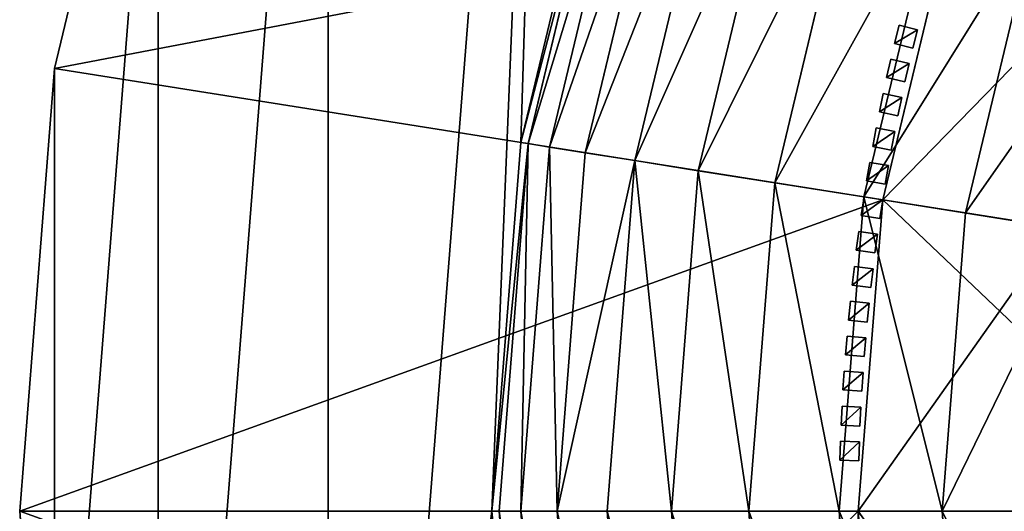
# Model space of a CAD drawing. Header units: centimetres. Extents: x -19.08 to -13.09, y -3.05 to 3.05.
# Tile 38 of 79: x -19.08 to -18.03, y 0.05 to 0.57. Entities that reach past the tile are written whole.
import ezdxf

# ---------------------------------------------------------------- set-up
doc = ezdxf.new("R2010")
doc.units = ezdxf.units.CM
doc.header["$LTSCALE"] = 2.54
doc.layers.get('0').update_dxf_attribs({"true_color": 0xff5454})
doc.layers.add('CHROM', color=7, linetype='Continuous', true_color=0x777799)

# ---------------------------------------------------------------- blocks, each defined once
blk = doc.blocks.new('Komponent#2')
at = {"color": 0}
for p, q in [((0.02, 0, 0.669), (0, 0, 0.669)), ((0, 0, 0.1), (0.02, 0, 0.1)), ((0, 0, 0.669), (0, 0, 0.1)), ((0.02, 0, 0.669), (0, 0, 0.669)), ((0, 0, 0.669), (0, -0.02, 0.669)), ((0, 0, 0.669), (0, 0, 0.1)), ((0, 0, 0.1), (0, -0.02, 0.1)), ((0, 0, 0.669), (0, -0.02, 0.669)), ((0, 0, 0.1), (0.02, 0, 0.1)), ((0, 0, 0.1), (0, -0.02, 0.1)), ((0.02, 0, 0.669), (0.02, 0, 0.1)), ((0.02, 0, 0.669), (0.02, -0.02, 0.669)), ((0.02, 0, 0.1), (0.02, -0.02, 0.1)), ((0.02, 0, 0.669), (0.02, 0, 0.1)), ((0.02, 0, 0.669), (0.02, -0.02, 0.669)), ((0.02, 0, 0.1), (0.02, -0.02, 0.1)), ((0.02, -0.02, 0.669), (0, -0.02, 0.669)), ((0, -0.02, 0.669), (0, -0.02, 0.1)), ((0, -0.02, 0.1), (0.02, -0.02, 0.1)), ((0.02, -0.02, 0.669), (0, -0.02, 0.669)), ((0, -0.02, 0.669), (0, -0.02, 0.1)), ((0, -0.02, 0.1), (0.02, -0.02, 0.1)), ((0.02, -0.02, 0.669), (0.02, -0.02, 0.1)), ((0.02, -0.02, 0.669), (0.02, -0.02, 0.1))]:
    blk.add_line(p, q, dxfattribs=at)
mesh = blk.add_polyface(dxfattribs=at)
corners = [(0, 0, 0.669), (0.02, 0, 0.1), (0, 0, 0.1), (0.02, 0, 0.669)]
mesh.append_faces([[corners[k] for k in face] for face in [(0, 1, 2), (1, 0, 3)]], dxfattribs={"vtx0": -1, "color": 0})
mesh = blk.add_polyface(dxfattribs=at)
corners = [(0, -0.02, 0.669), (0.02, 0, 0.669), (0, 0, 0.669), (0.02, -0.02, 0.669)]
mesh.append_faces([[corners[k] for k in face] for face in [(0, 1, 2), (1, 0, 3)]], dxfattribs={"vtx0": -1, "color": 0})
mesh = blk.add_polyface(dxfattribs=at)
corners = [(0, 0, 0.669), (0, -0.02, 0.1), (0, -0.02, 0.669), (0, 0, 0.1)]
mesh.append_faces([[corners[k] for k in face] for face in [(0, 1, 2), (1, 0, 3)]], dxfattribs={"vtx0": -1, "color": 0})
mesh = blk.add_polyface(dxfattribs=at)
corners = [(0.02, 0, 0.1), (0, -0.02, 0.1), (0, 0, 0.1), (0.02, -0.02, 0.1)]
mesh.append_faces([[corners[k] for k in face] for face in [(0, 1, 2), (1, 0, 3)]], dxfattribs={"vtx0": -1, "color": 0})
mesh = blk.add_polyface(dxfattribs=at)
corners = [(0.02, 0, 0.1), (0.02, -0.02, 0.669), (0.02, -0.02, 0.1), (0.02, 0, 0.669)]
mesh.append_faces([[corners[k] for k in face] for face in [(0, 1, 2), (1, 0, 3)]], dxfattribs={"vtx0": -1, "color": 0})
mesh = blk.add_polyface(dxfattribs=at)
corners = [(0.02, -0.02, 0.669), (0, -0.02, 0.1), (0.02, -0.02, 0.1), (0, -0.02, 0.669)]
mesh.append_faces([[corners[k] for k in face] for face in [(0, 1, 2), (1, 0, 3)]], dxfattribs={"vtx0": -1, "color": 0})
blk = doc.blocks.new('Grupuj#4')
at = {"color": 0}
for p, rotation in [((0.0632, 2.6423, -0.1), 345.9999999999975), ((0.0545, 2.6062, -0.1), 346.9999999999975), ((0.0465, 2.5699, -0.1), 347.9999999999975), ((0.0391, 2.5335, -0.1), 348.9999999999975), ((0.0323, 2.497, -0.1), 349.9999999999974), ((0.0262, 2.4604, -0.1), 350.9999999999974), ((0.0207, 2.4237, -0.1), 351.9999999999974), ((0.0159, 2.3868, -0.1), 352.9999999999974), ((0.0117, 2.3499, -0.1), 353.9999999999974), ((0.0081, 2.313, -0.1), 354.9999999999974), ((0.0052, 2.276, -0.1), 355.9999999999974), ((0.0029, 2.2389, -0.1), 356.9999999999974), ((0.0013, 2.2018, -0.1), 357.9999999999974)]:
    blk.add_blockref('Komponent#2', p, dxfattribs=dict(at, rotation=rotation))
blk.add_blockref('Komponent#2', (0, 2.1276, -0.1), dxfattribs=at)
blk = doc.blocks.new('Grupuj#6')
at = {"color": 0}
for p, q in [((0.0369, 3.4641, 6.8878), (0.1466, 3.9211, 6.8878)), ((0.0369, 3.4641, 6.8878), (0.1466, 3.9211, 6.8878)), ((0.5307, 3.3859, 6.8878), (0.6221, 3.7666, 6.8878)), ((0.5307, 3.3859, 6.8878), (0.6221, 3.7666, 6.8878)), ((0.5307, 3.3859, 2.4878), (0.6221, 3.7666, 2.4878)), ((0.5307, 3.3859, 2.4878), (0.6221, 3.7666, 2.4878)), ((0.5383, 3.3847, 2.292), (0.6295, 3.7642, 2.292)), ((0.5383, 3.3847, 2.292), (0.6295, 3.7642, 2.292)), ((0.5611, 3.3811, 2.0974), (0.6514, 3.7571, 2.0974)), ((0.5611, 3.3811, 2.0974), (0.6514, 3.7571, 2.0974)), ((0.5988, 3.3751, 1.9052), (0.6877, 3.7453, 1.9052)), ((0.5988, 3.3751, 1.9052), (0.6877, 3.7453, 1.9052)), ((0.6514, 3.3668, 1.7166), (0.7383, 3.7289, 1.7166)), ((0.6514, 3.3668, 1.7166), (0.7383, 3.7289, 1.7166)), ((0.7183, 3.3561, 1.5328), (0.8028, 3.7079, 1.5328)), ((0.7183, 3.3561, 1.5328), (0.8028, 3.7079, 1.5328)), ((0.7994, 3.3433, 1.3549), (0.8808, 3.6826, 1.3549)), ((0.7994, 3.3433, 1.3549), (0.8808, 3.6826, 1.3549)), ((0.8939, 3.3283, 1.1839), (0.9719, 3.653, 1.1839)), ((0.8939, 3.3283, 1.1839), (0.9719, 3.653, 1.1839)), ((0.9139, 3.3252, 11.4473), (0.9911, 3.6467, 11.4473)), ((0.9139, 3.3252, 11.4973), (0.9911, 3.6467, 11.4973)), ((0.9139, 3.3252, 11.4973), (0.9911, 3.6467, 11.4973)), ((0.9139, 3.3252, 12.2973), (0.9911, 3.6467, 12.2973)), ((0.9139, 3.3252, 11.4473), (0.9911, 3.6467, 11.4473)), ((0.9139, 3.3252, 12.2973), (0.9911, 3.6467, 12.2973)), ((1.0015, 3.3113, 1.021), (1.0754, 3.6194, 1.021)), ((1.0015, 3.3113, 1.021), (1.0754, 3.6194, 1.021)), ((0, 2.9955, 6.8878), (0.0369, 3.4641, 6.8878)), ((0, 2.9955, 6.8878), (0.0369, 3.4641, 6.8878)), ((0.0369, 3.4641, 6.8878), (0.9139, 3.3252, 11.4473)), ((0.0369, 3.4641, 6.8878), (0.9139, 3.3252, 11.4473)), ((0.5, 2.9955, 6.8878), (0.5307, 3.3859, 6.8878)), ((0.5, 2.9955, 2.4878), (0.5307, 3.3859, 2.4878)), ((0.5, 2.9955, 6.8878), (0.5307, 3.3859, 6.8878)), ((0.5, 2.9955, 2.4878), (0.5307, 3.3859, 2.4878)), ((0.5077, 2.9955, 2.292), (0.5383, 3.3847, 2.292)), ((0.5077, 2.9955, 2.292), (0.5383, 3.3847, 2.292)), ((0.5383, 3.3847, 2.292), (0.5307, 3.3859, 2.4878)), ((0.5307, 3.3859, 2.4878), (0.5307, 3.3859, 6.8878)), ((0.5307, 3.3859, 2.4878), (0.5307, 3.3859, 6.8878)), ((0.5383, 3.3847, 2.292), (0.5307, 3.3859, 2.4878)), ((0.5307, 2.9955, 2.0974), (0.5611, 3.3811, 2.0974)), ((0.5307, 2.9955, 2.0974), (0.5611, 3.3811, 2.0974)), ((0.5611, 3.3811, 2.0974), (0.5383, 3.3847, 2.292)), ((0.5611, 3.3811, 2.0974), (0.5383, 3.3847, 2.292)), ((0.5988, 3.3751, 1.9052), (0.5611, 3.3811, 2.0974)), ((0.5988, 3.3751, 1.9052), (0.5611, 3.3811, 2.0974)), ((0.569, 2.9955, 1.9052), (0.5988, 3.3751, 1.9052)), ((0.569, 2.9955, 1.9052), (0.5988, 3.3751, 1.9052)), ((0.6514, 3.3668, 1.7166), (0.5988, 3.3751, 1.9052)), ((0.6514, 3.3668, 1.7166), (0.5988, 3.3751, 1.9052)), ((0.6221, 2.9955, 1.7166), (0.6514, 3.3668, 1.7166)), ((0.6221, 2.9955, 1.7166), (0.6514, 3.3668, 1.7166)), ((0.7183, 3.3561, 1.5328), (0.6514, 3.3668, 1.7166)), ((0.7183, 3.3561, 1.5328), (0.6514, 3.3668, 1.7166)), ((0.69, 2.9955, 1.5328), (0.7183, 3.3561, 1.5328)), ((0.69, 2.9955, 1.5328), (0.7183, 3.3561, 1.5328)), ((0.7994, 3.3433, 1.3549), (0.7183, 3.3561, 1.5328)), ((0.7994, 3.3433, 1.3549), (0.7183, 3.3561, 1.5328)), ((0.772, 2.9955, 1.3549), (0.7994, 3.3433, 1.3549)), ((0.772, 2.9955, 1.3549), (0.7994, 3.3433, 1.3549)), ((0.8939, 3.3283, 1.1839), (0.7994, 3.3433, 1.3549)), ((0.8939, 3.3283, 1.1839), (0.7994, 3.3433, 1.3549)), ((0.8677, 2.9955, 1.1839), (0.8939, 3.3283, 1.1839)), ((0.8677, 2.9955, 1.1839), (0.8939, 3.3283, 1.1839)), ((1.0015, 3.3113, 1.021), (0.8939, 3.3283, 1.1839)), ((1.0015, 3.3113, 1.021), (0.8939, 3.3283, 1.1839)), ((0.8879, 2.9955, 11.4473), (0.9139, 3.3252, 11.4473)), ((0.8879, 2.9955, 11.4973), (0.9139, 3.3252, 11.4973)), ((0.8879, 2.9955, 11.4973), (0.9139, 3.3252, 11.4973)), ((0.8879, 2.9955, 12.2973), (0.9139, 3.3252, 12.2973)), ((0.8879, 2.9955, 11.4473), (0.9139, 3.3252, 11.4473)), ((0.8879, 2.9955, 12.2973), (0.9139, 3.3252, 12.2973)), ((0.9139, 3.3252, 11.4473), (1.2816, 3.2669, 11.4473)), ((0.9139, 3.3252, 11.4473), (1.2816, 3.2669, 11.4473)), ((0.9139, 3.3252, 11.4973), (1.2816, 3.2669, 11.4973)), ((0.9139, 3.3252, 11.4973), (1.2816, 3.2669, 11.4973)), ((0.9139, 3.3252, 11.4973), (0.9139, 3.3252, 12.2973)), ((0.9139, 3.3252, 11.4973), (0.9139, 3.3252, 12.2973)), ((0.9139, 3.3252, 12.2973), (1.1, 3.2957, 12.5307)), ((0.9139, 3.3252, 12.2973), (1.1, 3.2957, 12.5307)), ((0.9766, 2.9955, 1.021), (1.0015, 3.3113, 1.021)), ((0.9766, 2.9955, 1.021), (1.0015, 3.3113, 1.021)), ((1.1213, 3.2923, 0.8671), (1.0015, 3.3113, 1.021)), ((1.1213, 3.2923, 0.8671), (1.0015, 3.3113, 1.021)), ((0.0369, 2.5269, 6.8878), (0, 2.9955, 6.8878)), ((0, 2.9955, 6.8878), (0.8879, 2.9955, 11.4473)), ((0.0369, 2.5269, 6.8878), (0, 2.9955, 6.8878)), ((0, 2.9955, 6.8878), (0.8879, 2.9955, 11.4473)), ((0.5307, 2.6051, 6.8878), (0.5, 2.9955, 6.8878)), ((0.5307, 2.6051, 2.4878), (0.5, 2.9955, 2.4878)), ((0.5077, 2.9955, 2.292), (0.5, 2.9955, 2.4878)), ((0.5307, 2.6051, 6.8878), (0.5, 2.9955, 6.8878)), ((0.5, 2.9955, 2.4878), (0.5, 2.9955, 6.8878)), ((0.5307, 2.6051, 2.4878), (0.5, 2.9955, 2.4878)), ((0.5077, 2.9955, 2.292), (0.5, 2.9955, 2.4878)), ((0.5, 2.9955, 2.4878), (0.5, 2.9955, 6.8878)), ((0.5383, 2.6063, 2.292), (0.5077, 2.9955, 2.292)), ((0.5383, 2.6063, 2.292), (0.5077, 2.9955, 2.292)), ((0.5307, 2.9955, 2.0974), (0.5077, 2.9955, 2.292)), ((0.5307, 2.9955, 2.0974), (0.5077, 2.9955, 2.292)), ((0.5611, 2.6099, 2.0974), (0.5307, 2.9955, 2.0974)), ((0.5611, 2.6099, 2.0974), (0.5307, 2.9955, 2.0974)), ((0.569, 2.9955, 1.9052), (0.5307, 2.9955, 2.0974)), ((0.569, 2.9955, 1.9052), (0.5307, 2.9955, 2.0974)), ((0.5988, 2.6159, 1.9052), (0.569, 2.9955, 1.9052)), ((0.5988, 2.6159, 1.9052), (0.569, 2.9955, 1.9052)), ((0.6221, 2.9955, 1.7166), (0.569, 2.9955, 1.9052)), ((0.6221, 2.9955, 1.7166), (0.569, 2.9955, 1.9052)), ((0.6514, 2.6242, 1.7166), (0.6221, 2.9955, 1.7166)), ((0.69, 2.9955, 1.5328), (0.6221, 2.9955, 1.7166)), ((0.6514, 2.6242, 1.7166), (0.6221, 2.9955, 1.7166)), ((0.69, 2.9955, 1.5328), (0.6221, 2.9955, 1.7166)), ((0.7183, 2.6348, 1.5328), (0.69, 2.9955, 1.5328)), ((0.772, 2.9955, 1.3549), (0.69, 2.9955, 1.5328)), ((0.7183, 2.6348, 1.5328), (0.69, 2.9955, 1.5328)), ((0.772, 2.9955, 1.3549), (0.69, 2.9955, 1.5328)), ((0.7994, 2.6476, 1.3549), (0.772, 2.9955, 1.3549)), ((0.7994, 2.6476, 1.3549), (0.772, 2.9955, 1.3549)), ((0.8677, 2.9955, 1.1839), (0.772, 2.9955, 1.3549)), ((0.8677, 2.9955, 1.1839), (0.772, 2.9955, 1.3549)), ((0.8939, 2.6626, 1.1839), (0.8677, 2.9955, 1.1839)), ((0.8939, 2.6626, 1.1839), (0.8677, 2.9955, 1.1839)), ((0.9766, 2.9955, 1.021), (0.8677, 2.9955, 1.1839)), ((0.9766, 2.9955, 1.021), (0.8677, 2.9955, 1.1839)), ((0.9139, 2.6658, 11.4973), (0.8879, 2.9955, 11.4973)), ((0.8879, 2.9955, 11.4973), (1.2602, 2.9955, 11.4973)), ((0.9139, 2.6658, 11.4473), (0.8879, 2.9955, 11.4473)), ((0.8879, 2.9955, 11.4473), (1.2602, 2.9955, 11.4473)), ((0.8879, 2.9955, 11.4473), (1.2602, 2.9955, 11.4473)), ((0.8879, 2.9955, 11.4973), (1.2602, 2.9955, 11.4973)), ((0.8879, 2.9955, 11.4973), (0.8879, 2.9955, 12.2973)), ((0.8879, 2.9955, 11.4973), (0.8879, 2.9955, 12.2973)), ((0.9139, 2.6658, 11.4973), (0.8879, 2.9955, 11.4973)), ((0.9139, 2.6658, 12.2973), (0.8879, 2.9955, 12.2973)), ((0.8879, 2.9955, 12.2973), (1.0764, 2.9955, 12.5307)), ((0.9139, 2.6658, 12.2973), (0.8879, 2.9955, 12.2973)), ((0.9139, 2.6658, 11.4473), (0.8879, 2.9955, 11.4473)), ((0.8879, 2.9955, 12.2973), (1.0764, 2.9955, 12.5307)), ((1.0015, 2.6797, 1.021), (0.9766, 2.9955, 1.021)), ((1.0979, 2.9955, 0.8671), (0.9766, 2.9955, 1.021)), ((1.0015, 2.6797, 1.021), (0.9766, 2.9955, 1.021)), ((1.0979, 2.9955, 0.8671), (0.9766, 2.9955, 1.021))]:
    blk.add_line(p, q, dxfattribs=at)
mesh = blk.add_polyface(dxfattribs=at)
corners = [(0.0369, 3.4641, 6.8878), (0.0369, 2.5269, 6.8878), (0, 2.9955, 6.8878), (0.1466, 3.9211, 6.8878), (0.1466, 2.0698, 6.8878), (0.3265, 4.3554, 6.8878), (0.3265, 1.6356, 6.8878), (0.5721, 4.7562, 6.8878), (0.5, 2.9955, 6.8878), (0.5307, 3.3859, 6.8878), (0.6221, 3.7666, 6.8878), (0.8774, 5.1136, 6.8878), (0.772, 4.1284, 6.8878), (0.9766, 4.4623, 6.8878), (1.2348, 5.4189, 6.8878), (1.2309, 4.7601, 6.8878), (1.5287, 5.0144, 6.8878), (1.6356, 5.6645, 6.8878), (1.8626, 5.219, 6.8878), (2.0698, 5.8444, 6.8878), (2.2243, 5.3688, 6.8878), (2.5269, 5.9541, 6.8878), (2.6051, 5.4602, 6.8878), (2.9955, 5.991, 6.8878), (2.9955, 5.491, 6.8878), (3.4641, 5.9541, 6.8878), (3.3859, 5.4602, 6.8878), (3.7666, 5.3688, 6.8878), (3.9211, 5.8444, 6.8878), (4.1284, 5.219, 6.8878), (4.3554, 5.6645, 6.8878), (4.4623, 5.0144, 6.8878), (4.7562, 5.4189, 6.8878), (4.7601, 4.7601, 6.8878), (5.1136, 5.1136, 6.8878), (5.0144, 4.4623, 6.8878), (5.219, 4.1284, 6.8878), (5.4189, 4.7562, 6.8878), (5.3688, 3.7666, 6.8878), (5.4602, 3.3859, 6.8878), (5.6645, 4.3554, 6.8878), (5.491, 2.9955, 6.8878), (5.6645, 1.6356, 6.8878), (5.8444, 2.0698, 6.8878), (5.8444, 3.9211, 6.8878), (5.9541, 2.5269, 6.8878), (5.9541, 3.4641, 6.8878), (5.991, 2.9955, 6.8878), (0.5721, 1.2348, 6.8878), (0.5307, 2.6051, 6.8878), (0.6221, 2.2243, 6.8878), (0.8774, 0.8774, 6.8878), (0.772, 1.8626, 6.8878), (0.9766, 1.5287, 6.8878), (1.2348, 0.5721, 6.8878), (1.2309, 1.2309, 6.8878), (1.5287, 0.9766, 6.8878), (1.6356, 0.3265, 6.8878), (1.8626, 0.772, 6.8878), (2.0698, 0.1466, 6.8878), (2.2243, 0.6221, 6.8878), (2.5269, 0.0369, 6.8878), (2.6051, 0.5307, 6.8878), (2.9955, 0, 6.8878), (2.9955, 0.5, 6.8878), (3.3859, 0.5307, 6.8878), (3.4641, 0.0369, 6.8878), (3.7666, 0.6221, 6.8878), (3.9211, 0.1466, 6.8878), (4.1284, 0.772, 6.8878), (4.3554, 0.3265, 6.8878), (4.4623, 0.9766, 6.8878), (4.7562, 0.5721, 6.8878), (4.7601, 1.2309, 6.8878), (5.1136, 0.8774, 6.8878), (5.0144, 1.5287, 6.8878), (5.219, 1.8626, 6.8878), (5.4189, 1.2348, 6.8878), (5.3688, 2.2243, 6.8878), (5.4602, 2.6051, 6.8878)]
mesh.append_faces([[corners[k] for k in face] for face in [(0, 1, 2), (45, 46, 47)]], dxfattribs={"vtx0": -1, "color": 0})
mesh.append_faces([[corners[k] for k in face] for face in [(1, 3, 4), (4, 5, 6), (8, 7, 9), (9, 7, 10), (10, 11, 12), (12, 11, 13), (13, 14, 15), (15, 14, 16), (16, 17, 18), (18, 19, 20), (20, 21, 22), (22, 23, 24), (24, 25, 26), (26, 25, 27), (27, 28, 29), (29, 30, 31), (31, 32, 33), (33, 34, 35), (35, 34, 36), (36, 37, 38), (38, 37, 39), (39, 40, 41), (42, 40, 43), (43, 44, 45), (48, 50, 51), (51, 53, 54), (54, 56, 57), (57, 58, 59), (59, 60, 61), (61, 62, 63), (63, 65, 66), (66, 67, 68), (68, 69, 70), (70, 71, 72), (72, 73, 74), (74, 76, 77), (77, 79, 42)]], dxfattribs={"vtx0": -1, "vtx1": -1, "color": 0})
mesh.append_faces([[corners[k] for k in face] for face in [(6, 7, 8), (41, 40, 42)]], dxfattribs={"vtx0": -1, "vtx1": -1, "vtx2": -1, "color": 0})
mesh.append_faces([[corners[k] for k in face] for face in [(1, 0, 3), (4, 3, 5), (6, 5, 7), (10, 7, 11), (13, 11, 14), (16, 14, 17), (18, 17, 19), (20, 19, 21), (22, 21, 23), (24, 23, 25), (27, 25, 28), (29, 28, 30), (31, 30, 32), (33, 32, 34), (36, 34, 37), (39, 37, 40), (43, 40, 44), (45, 44, 46), (8, 48, 6), (48, 8, 49), (48, 49, 50), (51, 50, 52), (51, 52, 53), (54, 53, 55), (54, 55, 56), (57, 56, 58), (59, 58, 60), (61, 60, 62), (63, 62, 64), (63, 64, 65), (66, 65, 67), (68, 67, 69), (70, 69, 71), (72, 71, 73), (74, 73, 75), (74, 75, 76), (77, 76, 78), (77, 78, 79), (42, 79, 41)]], dxfattribs={"vtx0": -1, "vtx2": -1, "color": 0})
mesh = blk.add_polyface(dxfattribs=at)
corners = [(0.9911, 3.6467, 11.4473), (0.0369, 3.4641, 6.8878), (0.9139, 3.3252, 11.4473), (0.1466, 3.9211, 6.8878)]
mesh.append_faces([[corners[k] for k in face] for face in [(0, 1, 2), (1, 0, 3)]], dxfattribs={"vtx0": -1, "color": 0})
mesh = blk.add_polyface(dxfattribs=at)
corners = [(0.6221, 3.7666, 6.8878), (0.5307, 3.3859, 2.4878), (0.5307, 3.3859, 6.8878), (0.6221, 3.7666, 2.4878)]
mesh.append_faces([[corners[k] for k in face] for face in [(0, 1, 2), (1, 0, 3)]], dxfattribs={"vtx0": -1, "color": 0})
mesh = blk.add_polyface(dxfattribs=at)
corners = [(0.5307, 3.3859, 2.4878), (0.6295, 3.7642, 2.292), (0.5383, 3.3847, 2.292), (0.6221, 3.7666, 2.4878)]
mesh.append_faces([[corners[k] for k in face] for face in [(0, 1, 2), (1, 0, 3)]], dxfattribs={"vtx0": -1, "color": 0})
mesh = blk.add_polyface(dxfattribs=at)
corners = [(0.5383, 3.3847, 2.292), (0.6514, 3.7571, 2.0974), (0.5611, 3.3811, 2.0974), (0.6295, 3.7642, 2.292)]
mesh.append_faces([[corners[k] for k in face] for face in [(0, 1, 2), (1, 0, 3)]], dxfattribs={"vtx0": -1, "color": 0})
mesh = blk.add_polyface(dxfattribs=at)
corners = [(0.5611, 3.3811, 2.0974), (0.6877, 3.7453, 1.9052), (0.5988, 3.3751, 1.9052), (0.6514, 3.7571, 2.0974)]
mesh.append_faces([[corners[k] for k in face] for face in [(0, 1, 2), (1, 0, 3)]], dxfattribs={"vtx0": -1, "color": 0})
mesh = blk.add_polyface(dxfattribs=at)
corners = [(0.5988, 3.3751, 1.9052), (0.7383, 3.7289, 1.7166), (0.6514, 3.3668, 1.7166), (0.6877, 3.7453, 1.9052)]
mesh.append_faces([[corners[k] for k in face] for face in [(0, 1, 2), (1, 0, 3)]], dxfattribs={"vtx0": -1, "color": 0})
mesh = blk.add_polyface(dxfattribs=at)
corners = [(0.6514, 3.3668, 1.7166), (0.8028, 3.7079, 1.5328), (0.7183, 3.3561, 1.5328), (0.7383, 3.7289, 1.7166)]
mesh.append_faces([[corners[k] for k in face] for face in [(0, 1, 2), (1, 0, 3)]], dxfattribs={"vtx0": -1, "color": 0})
mesh = blk.add_polyface(dxfattribs=at)
corners = [(0.7183, 3.3561, 1.5328), (0.8808, 3.6826, 1.3549), (0.7994, 3.3433, 1.3549), (0.8028, 3.7079, 1.5328)]
mesh.append_faces([[corners[k] for k in face] for face in [(0, 1, 2), (1, 0, 3)]], dxfattribs={"vtx0": -1, "color": 0})
mesh = blk.add_polyface(dxfattribs=at)
corners = [(0.7994, 3.3433, 1.3549), (0.9719, 3.653, 1.1839), (0.8939, 3.3283, 1.1839), (0.8808, 3.6826, 1.3549)]
mesh.append_faces([[corners[k] for k in face] for face in [(0, 1, 2), (1, 0, 3)]], dxfattribs={"vtx0": -1, "color": 0})
mesh = blk.add_polyface(dxfattribs=at)
corners = [(0.8939, 3.3283, 1.1839), (1.0754, 3.6194, 1.021), (1.0015, 3.3113, 1.021), (0.9719, 3.653, 1.1839)]
mesh.append_faces([[corners[k] for k in face] for face in [(0, 1, 2), (1, 0, 3)]], dxfattribs={"vtx0": -1, "color": 0})
mesh = blk.add_polyface(dxfattribs=at)
corners = [(1.2816, 3.2669, 11.4473), (0.9911, 3.6467, 11.4473), (0.9139, 3.3252, 11.4473), (1.3452, 3.5317, 11.4473)]
mesh.append_faces([[corners[k] for k in face] for face in [(0, 1, 2), (1, 0, 3)]], dxfattribs={"vtx0": -1, "color": 0})
mesh = blk.add_polyface(dxfattribs=at)
corners = [(0.9911, 3.6467, 11.4973), (1.2816, 3.2669, 11.4973), (0.9139, 3.3252, 11.4973), (1.3452, 3.5317, 11.4973)]
mesh.append_faces([[corners[k] for k in face] for face in [(0, 1, 2), (1, 0, 3)]], dxfattribs={"vtx0": -1, "color": 0})
mesh = blk.add_polyface(dxfattribs=at)
corners = [(0.9911, 3.6467, 12.2973), (0.9139, 3.3252, 11.4973), (0.9139, 3.3252, 12.2973), (0.9911, 3.6467, 11.4973)]
mesh.append_faces([[corners[k] for k in face] for face in [(0, 1, 2), (1, 0, 3)]], dxfattribs={"vtx0": -1, "color": 0})
mesh = blk.add_polyface(dxfattribs=at)
corners = [(1.1703, 3.5885, 12.5307), (0.9139, 3.3252, 12.2973), (1.1, 3.2957, 12.5307), (0.9911, 3.6467, 12.2973)]
mesh.append_faces([[corners[k] for k in face] for face in [(0, 1, 2), (1, 0, 3)]], dxfattribs={"vtx0": -1, "color": 0})
mesh = blk.add_polyface(dxfattribs=at)
corners = [(1.0015, 3.3113, 1.021), (1.1908, 3.5819, 0.8671), (1.1213, 3.2923, 0.8671), (1.0754, 3.6194, 1.021)]
mesh.append_faces([[corners[k] for k in face] for face in [(0, 1, 2), (1, 0, 3)]], dxfattribs={"vtx0": -1, "color": 0})
mesh = blk.add_polyface(dxfattribs=at)
corners = [(0.9139, 3.3252, 11.4473), (0, 2.9955, 6.8878), (0.8879, 2.9955, 11.4473), (0.0369, 3.4641, 6.8878)]
mesh.append_faces([[corners[k] for k in face] for face in [(0, 1, 2), (1, 0, 3)]], dxfattribs={"vtx0": -1, "color": 0})
mesh = blk.add_polyface(dxfattribs=at)
corners = [(0.5, 2.9955, 2.4878), (0.5383, 3.3847, 2.292), (0.5077, 2.9955, 2.292), (0.5307, 3.3859, 2.4878)]
mesh.append_faces([[corners[k] for k in face] for face in [(0, 1, 2), (1, 0, 3)]], dxfattribs={"vtx0": -1, "color": 0})
mesh = blk.add_polyface(dxfattribs=at)
corners = [(0.5307, 3.3859, 6.8878), (0.5, 2.9955, 2.4878), (0.5, 2.9955, 6.8878), (0.5307, 3.3859, 2.4878)]
mesh.append_faces([[corners[k] for k in face] for face in [(0, 1, 2), (1, 0, 3)]], dxfattribs={"vtx0": -1, "color": 0})
mesh = blk.add_polyface(dxfattribs=at)
corners = [(0.5383, 3.3847, 2.292), (0.5307, 2.9955, 2.0974), (0.5077, 2.9955, 2.292), (0.5611, 3.3811, 2.0974)]
mesh.append_faces([[corners[k] for k in face] for face in [(0, 1, 2), (1, 0, 3)]], dxfattribs={"vtx0": -1, "color": 0})
mesh = blk.add_polyface(dxfattribs=at)
corners = [(0.5611, 3.3811, 2.0974), (0.569, 2.9955, 1.9052), (0.5307, 2.9955, 2.0974), (0.5988, 3.3751, 1.9052)]
mesh.append_faces([[corners[k] for k in face] for face in [(0, 1, 2), (1, 0, 3)]], dxfattribs={"vtx0": -1, "color": 0})
mesh = blk.add_polyface(dxfattribs=at)
corners = [(0.569, 2.9955, 1.9052), (0.6514, 3.3668, 1.7166), (0.6221, 2.9955, 1.7166), (0.5988, 3.3751, 1.9052)]
mesh.append_faces([[corners[k] for k in face] for face in [(0, 1, 2), (1, 0, 3)]], dxfattribs={"vtx0": -1, "color": 0})
mesh = blk.add_polyface(dxfattribs=at)
corners = [(0.6514, 3.3668, 1.7166), (0.69, 2.9955, 1.5328), (0.6221, 2.9955, 1.7166), (0.7183, 3.3561, 1.5328)]
mesh.append_faces([[corners[k] for k in face] for face in [(0, 1, 2), (1, 0, 3)]], dxfattribs={"vtx0": -1, "color": 0})
mesh = blk.add_polyface(dxfattribs=at)
corners = [(0.7183, 3.3561, 1.5328), (0.772, 2.9955, 1.3549), (0.69, 2.9955, 1.5328), (0.7994, 3.3433, 1.3549)]
mesh.append_faces([[corners[k] for k in face] for face in [(0, 1, 2), (1, 0, 3)]], dxfattribs={"vtx0": -1, "color": 0})
mesh = blk.add_polyface(dxfattribs=at)
corners = [(0.7994, 3.3433, 1.3549), (0.8677, 2.9955, 1.1839), (0.772, 2.9955, 1.3549), (0.8939, 3.3283, 1.1839)]
mesh.append_faces([[corners[k] for k in face] for face in [(0, 1, 2), (1, 0, 3)]], dxfattribs={"vtx0": -1, "color": 0})
mesh = blk.add_polyface(dxfattribs=at)
corners = [(0.8939, 3.3283, 1.1839), (0.9766, 2.9955, 1.021), (0.8677, 2.9955, 1.1839), (1.0015, 3.3113, 1.021)]
mesh.append_faces([[corners[k] for k in face] for face in [(0, 1, 2), (1, 0, 3)]], dxfattribs={"vtx0": -1, "color": 0})
mesh = blk.add_polyface(dxfattribs=at)
corners = [(1.2602, 2.9955, 11.4473), (0.9139, 3.3252, 11.4473), (0.8879, 2.9955, 11.4473), (1.2816, 3.2669, 11.4473)]
mesh.append_faces([[corners[k] for k in face] for face in [(0, 1, 2), (1, 0, 3)]], dxfattribs={"vtx0": -1, "color": 0})
mesh = blk.add_polyface(dxfattribs=at)
corners = [(0.9139, 3.3252, 11.4973), (1.2602, 2.9955, 11.4973), (0.8879, 2.9955, 11.4973), (1.2816, 3.2669, 11.4973)]
mesh.append_faces([[corners[k] for k in face] for face in [(0, 1, 2), (1, 0, 3)]], dxfattribs={"vtx0": -1, "color": 0})
mesh = blk.add_polyface(dxfattribs=at)
corners = [(0.9139, 3.3252, 12.2973), (0.8879, 2.9955, 11.4973), (0.8879, 2.9955, 12.2973), (0.9139, 3.3252, 11.4973)]
mesh.append_faces([[corners[k] for k in face] for face in [(0, 1, 2), (1, 0, 3)]], dxfattribs={"vtx0": -1, "color": 0})
mesh = blk.add_polyface(dxfattribs=at)
corners = [(1.1, 3.2957, 12.5307), (0.8879, 2.9955, 12.2973), (1.0764, 2.9955, 12.5307), (0.9139, 3.3252, 12.2973)]
mesh.append_faces([[corners[k] for k in face] for face in [(0, 1, 2), (1, 0, 3)]], dxfattribs={"vtx0": -1, "color": 0})
mesh = blk.add_polyface(dxfattribs=at)
corners = [(0.9766, 2.9955, 1.021), (1.1213, 3.2923, 0.8671), (1.0979, 2.9955, 0.8671), (1.0015, 3.3113, 1.021)]
mesh.append_faces([[corners[k] for k in face] for face in [(0, 1, 2), (1, 0, 3)]], dxfattribs={"vtx0": -1, "color": 0})
mesh = blk.add_polyface(dxfattribs=at)
corners = [(0.9139, 2.6658, 11.4473), (0, 2.9955, 6.8878), (0.0369, 2.5269, 6.8878), (0.8879, 2.9955, 11.4473)]
mesh.append_faces([[corners[k] for k in face] for face in [(0, 1, 2), (1, 0, 3)]], dxfattribs={"vtx0": -1, "color": 0})
mesh = blk.add_polyface(dxfattribs=at)
corners = [(0.5, 2.9955, 2.4878), (0.5383, 2.6063, 2.292), (0.5307, 2.6051, 2.4878), (0.5077, 2.9955, 2.292)]
mesh.append_faces([[corners[k] for k in face] for face in [(0, 1, 2), (1, 0, 3)]], dxfattribs={"vtx0": -1, "color": 0})
mesh = blk.add_polyface(dxfattribs=at)
corners = [(0.5, 2.9955, 6.8878), (0.5307, 2.6051, 2.4878), (0.5307, 2.6051, 6.8878), (0.5, 2.9955, 2.4878)]
mesh.append_faces([[corners[k] for k in face] for face in [(0, 1, 2), (1, 0, 3)]], dxfattribs={"vtx0": -1, "color": 0})
mesh = blk.add_polyface(dxfattribs=at)
corners = [(0.5077, 2.9955, 2.292), (0.5611, 2.6099, 2.0974), (0.5383, 2.6063, 2.292), (0.5307, 2.9955, 2.0974)]
mesh.append_faces([[corners[k] for k in face] for face in [(0, 1, 2), (1, 0, 3)]], dxfattribs={"vtx0": -1, "color": 0})
mesh = blk.add_polyface(dxfattribs=at)
corners = [(0.5307, 2.9955, 2.0974), (0.5988, 2.6159, 1.9052), (0.5611, 2.6099, 2.0974), (0.569, 2.9955, 1.9052)]
mesh.append_faces([[corners[k] for k in face] for face in [(0, 1, 2), (1, 0, 3)]], dxfattribs={"vtx0": -1, "color": 0})
mesh = blk.add_polyface(dxfattribs=at)
corners = [(0.569, 2.9955, 1.9052), (0.6514, 2.6242, 1.7166), (0.5988, 2.6159, 1.9052), (0.6221, 2.9955, 1.7166)]
mesh.append_faces([[corners[k] for k in face] for face in [(0, 1, 2), (1, 0, 3)]], dxfattribs={"vtx0": -1, "color": 0})
mesh = blk.add_polyface(dxfattribs=at)
corners = [(0.6221, 2.9955, 1.7166), (0.7183, 2.6348, 1.5328), (0.6514, 2.6242, 1.7166), (0.69, 2.9955, 1.5328)]
mesh.append_faces([[corners[k] for k in face] for face in [(0, 1, 2), (1, 0, 3)]], dxfattribs={"vtx0": -1, "color": 0})
mesh = blk.add_polyface(dxfattribs=at)
corners = [(0.69, 2.9955, 1.5328), (0.7994, 2.6476, 1.3549), (0.7183, 2.6348, 1.5328), (0.772, 2.9955, 1.3549)]
mesh.append_faces([[corners[k] for k in face] for face in [(0, 1, 2), (1, 0, 3)]], dxfattribs={"vtx0": -1, "color": 0})
mesh = blk.add_polyface(dxfattribs=at)
corners = [(0.772, 2.9955, 1.3549), (0.8939, 2.6626, 1.1839), (0.7994, 2.6476, 1.3549), (0.8677, 2.9955, 1.1839)]
mesh.append_faces([[corners[k] for k in face] for face in [(0, 1, 2), (1, 0, 3)]], dxfattribs={"vtx0": -1, "color": 0})
mesh = blk.add_polyface(dxfattribs=at)
corners = [(0.8677, 2.9955, 1.1839), (1.0015, 2.6797, 1.021), (0.8939, 2.6626, 1.1839), (0.9766, 2.9955, 1.021)]
mesh.append_faces([[corners[k] for k in face] for face in [(0, 1, 2), (1, 0, 3)]], dxfattribs={"vtx0": -1, "color": 0})
mesh = blk.add_polyface(dxfattribs=at)
corners = [(1.2602, 2.9955, 11.4973), (0.9139, 2.6658, 11.4973), (0.8879, 2.9955, 11.4973), (1.2816, 2.724, 11.4973)]
mesh.append_faces([[corners[k] for k in face] for face in [(0, 1, 2), (1, 0, 3)]], dxfattribs={"vtx0": -1, "color": 0})
mesh = blk.add_polyface(dxfattribs=at)
corners = [(0.9139, 2.6658, 11.4473), (1.2602, 2.9955, 11.4473), (0.8879, 2.9955, 11.4473), (1.2816, 2.724, 11.4473)]
mesh.append_faces([[corners[k] for k in face] for face in [(0, 1, 2), (1, 0, 3)]], dxfattribs={"vtx0": -1, "color": 0})
mesh = blk.add_polyface(dxfattribs=at)
corners = [(0.8879, 2.9955, 12.2973), (0.9139, 2.6658, 11.4973), (0.9139, 2.6658, 12.2973), (0.8879, 2.9955, 11.4973)]
mesh.append_faces([[corners[k] for k in face] for face in [(0, 1, 2), (1, 0, 3)]], dxfattribs={"vtx0": -1, "color": 0})
mesh = blk.add_polyface(dxfattribs=at)
corners = [(1.1, 2.6953, 12.5307), (0.8879, 2.9955, 12.2973), (0.9139, 2.6658, 12.2973), (1.0764, 2.9955, 12.5307)]
mesh.append_faces([[corners[k] for k in face] for face in [(0, 1, 2), (1, 0, 3)]], dxfattribs={"vtx0": -1, "color": 0})
mesh = blk.add_polyface(dxfattribs=at)
corners = [(0.9766, 2.9955, 1.021), (1.1213, 2.6986, 0.8671), (1.0015, 2.6797, 1.021), (1.0979, 2.9955, 0.8671)]
mesh.append_faces([[corners[k] for k in face] for face in [(0, 1, 2), (1, 0, 3)]], dxfattribs={"vtx0": -1, "color": 0})
blk = doc.blocks.new('Grupuj#2')
at = {"color": 0}
for name, p in [('Grupuj#6', (0, 0)), ('Grupuj#4', (0.8679, 0.8679, 11.6283))]:
    blk.add_blockref(name, p, dxfattribs=at)
blk = doc.blocks.new('Grupuj#1')
at = {"color": 253, "true_color": 0x999999}
blk.add_blockref('Grupuj#2', (0, 0), dxfattribs=at)

msp = doc.modelspace()

# ---------------------------------------------------------------- block references
at = {"layer": 'CHROM', "color": 0}
msp.add_blockref('Grupuj#1', (-19.0774, -2.9439, -10.9251), dxfattribs=at)

doc.saveas('drawing.dxf')
